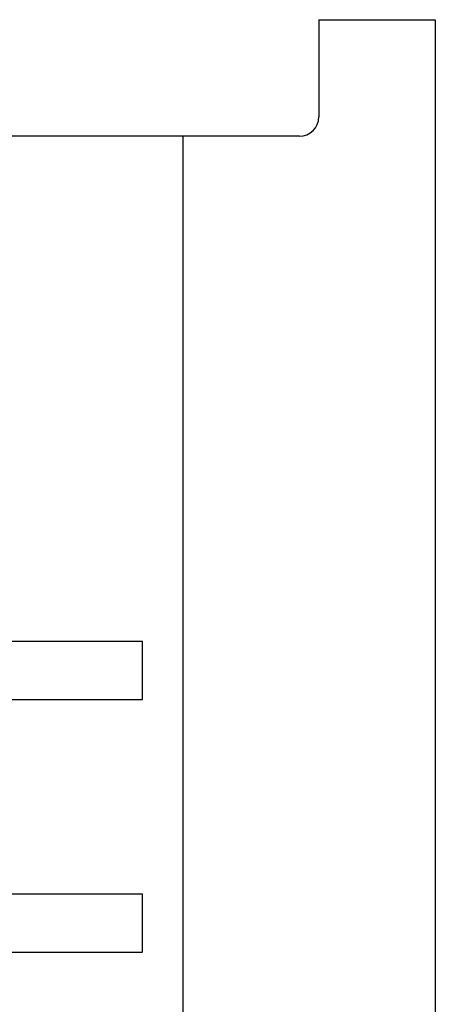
# Model space of a CAD drawing. Header units: inches. Extents: x 1802 to 2468, y -208 to -72.
# Tile 124 of 256: x 1850.29 to 1855.64, y -149.2 to -136.52. Entities that reach past the tile are written whole.
import ezdxf

# ---------------------------------------------------------------- set-up
doc = ezdxf.new("R2010")
doc.units = ezdxf.units.IN
doc.header["$LTSCALE"] = 0.5
doc.header["$MEASUREMENT"] = 0
doc.layers.add('SID-M-S', color=105, linetype='Continuous')

msp = doc.modelspace()

# ---------------------------------------------------------------- linework, layer by layer
at = {"layer": 'SID-M-S'}
for p, q in [((1854.1397, -136.52387), (1854.1397, -137.77387)), ((1854.1397, -136.52387), (1855.6397, -136.52387)), ((1855.6397, -136.52387), (1855.6397, -156.52387)), ((1852.3897, -138.02387), (1850.1397, -138.02387)), ((1852.3897, -138.02387), (1852.3897, -155.02387)), ((1853.8897, -138.02387), (1852.3897, -138.02387)), ((1850.1397, -144.52387), (1851.87175, -144.52387)), ((1851.87175, -145.27387), (1851.87175, -144.52387)), ((1850.1397, -145.27387), (1851.87175, -145.27387)), ((1850.1397, -147.77387), (1851.87175, -147.77387)), ((1851.87175, -148.52387), (1851.87175, -147.77387)), ((1850.1397, -148.52387), (1851.87175, -148.52387))]:
    msp.add_line(p, q, dxfattribs=at)
msp.add_arc((1853.8897, -137.77387), 0.25, 270, 0, dxfattribs=at)

doc.saveas('drawing.dxf')
